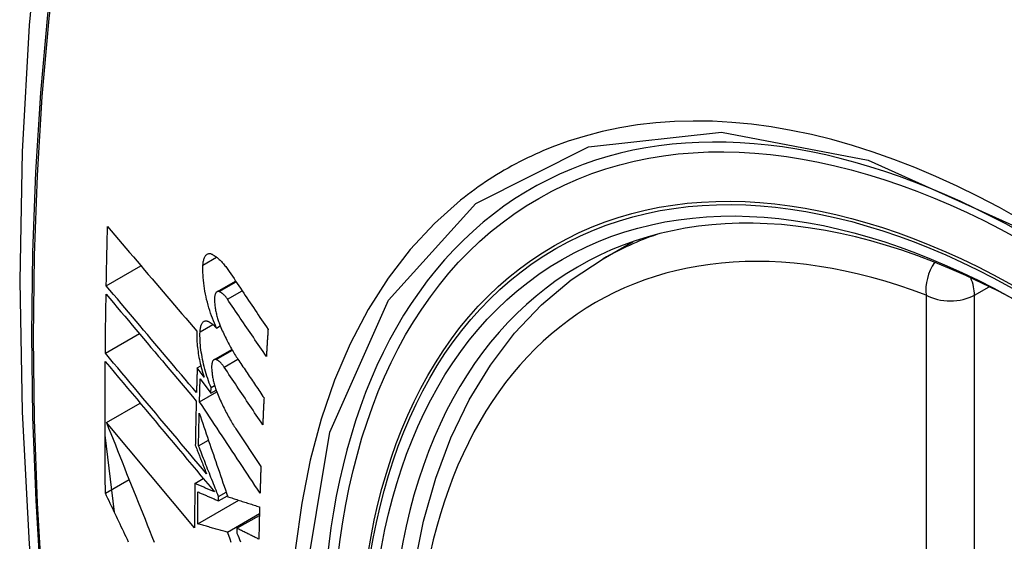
# Model space of a CAD drawing. Header units: inches. Extents: x 338.7 to 398.8, y 125.2 to 189.8.
# Tile 63 of 95: x 352.995 to 353.335, y 179.854 to 180.034. Entities that reach past the tile are written whole.
import ezdxf

# ---------------------------------------------------------------- set-up
doc = ezdxf.new("R2010")
doc.units = ezdxf.units.IN
doc.header["$MEASUREMENT"] = 0
doc.layers.add('Visible Edges(ANSI)', color=7, linetype='Continuous', lineweight=25)
doc.layers.add('Visible Tangent Edges(ANSI)', color=7, linetype='Continuous', lineweight=25)

msp = doc.modelspace()

# ---------------------------------------------------------------- linework, layer by layer
at = {"layer": 'Visible Edges(ANSI)'}
for p, q in [((353.19629, 179.95153), (353.20659, 179.95747)), ((353.02449, 179.94217), (353.03649, 179.94908)), ((353.06276, 179.94012), (353.06921, 179.94383)), ((353.06262, 179.92759), (353.06389, 179.92832)), ((353.02417, 179.91889), (353.03592, 179.92565)), ((353.06171, 179.91663), (353.0679, 179.92019)), ((353.05592, 179.91378), (353.05717, 179.9145)), ((353.0583, 179.91061), (353.05592, 179.91378)), ((353.05695, 179.90998), (353.06065, 179.90503)), ((353.05672, 179.90211), (353.06268, 179.90553)), ((353.06065, 179.90503), (353.06072, 179.90704)), ((353.06065, 179.90503), (353.06248, 179.90608)), ((353.06072, 179.90704), (353.06194, 179.90774)), ((353.02454, 179.89495), (353.03617, 179.90165)), ((353.05503, 179.85849), (353.02454, 179.89495)), ((353.06931, 179.89271), (353.07795, 179.87971)), ((353.02731, 179.86388), (353.02406, 179.89049)), ((353.05639, 179.88687), (353.05979, 179.88883)), ((353.02419, 179.87046), (353.0324, 179.87519)), ((353.0551, 179.87386), (353.05804, 179.87555)), ((353.05612, 179.85984), (353.07034, 179.86803)), ((353.06328, 179.86784), (353.06636, 179.86962)), ((353.06328, 179.86784), (353.0633, 179.86928)), ((353.0633, 179.86928), (353.06595, 179.87081)), ((353.0664, 179.85704), (353.07743, 179.8634)), ((353.06967, 179.85833), (353.07742, 179.8628)), ((353.06967, 179.85833), (353.06965, 179.85669))]:
    msp.add_line(p, q, dxfattribs=at)
at = {"layer": 'Visible Edges(ANSI)', "flags": 128}
for points in [[(353.04858, 180.27646), (353.03574, 180.23835), (353.02469, 180.19912), (353.01539, 180.15883), (353.00784, 180.11756), (353.002, 180.07537), (352.99785, 180.03232), (352.99538, 179.98848), (352.99456, 179.94391), (352.99537, 179.89866), (352.9978, 179.85281), (353.00182, 179.80641), (353.00742, 179.75954), (353.01456, 179.71225), (353.02324, 179.66461), (353.03343, 179.6167), (353.04511, 179.56858)], [(353.02449, 179.94217), (353.0245, 179.94302), (353.02452, 179.94387), (353.02454, 179.94472), (353.02455, 179.94558), (353.02457, 179.94643), (353.02459, 179.94728), (353.0246, 179.94814), (353.02462, 179.94899), (353.02464, 179.94985), (353.02466, 179.9507), (353.02468, 179.95155), (353.02469, 179.95241), (353.02471, 179.95326), (353.02473, 179.95411), (353.02475, 179.95497), (353.02477, 179.95582), (353.02479, 179.95668), (353.02481, 179.95753), (353.02483, 179.95839), (353.02485, 179.95924), (353.02487, 179.9601), (353.0249, 179.96095), (353.02492, 179.96181), (353.02494, 179.96266)], [(353.02494, 179.96266), (353.0262, 179.96118), (353.02747, 179.95969), (353.02874, 179.95819), (353.03001, 179.95669), (353.03129, 179.95519), (353.03257, 179.95369), (353.03385, 179.95218), (353.03514, 179.95067), (353.03643, 179.94916), (353.03772, 179.94764), (353.03901, 179.94613), (353.0403, 179.94461), (353.0416, 179.9431), (353.04289, 179.94158), (353.04419, 179.94006), (353.04548, 179.93855), (353.04678, 179.93703), (353.04807, 179.93552), (353.04937, 179.93401), (353.05066, 179.9325), (353.05195, 179.93099), (353.05324, 179.92949), (353.05453, 179.92798), (353.05581, 179.92649)], [(353.05792, 179.94935), (353.05794, 179.94973), (353.05798, 179.95009), (353.05803, 179.95044), (353.05809, 179.95078), (353.05816, 179.95109), (353.05824, 179.95139), (353.05833, 179.95167), (353.05844, 179.95193), (353.05855, 179.95217), (353.05867, 179.95238), (353.0588, 179.95258), (353.05894, 179.95275), (353.05909, 179.95291), (353.05924, 179.95303), (353.05941, 179.95314), (353.05958, 179.95322), (353.05975, 179.95328), (353.05993, 179.95332), (353.06012, 179.95333), (353.06031, 179.95333), (353.06051, 179.9533), (353.0607, 179.95324), (353.06091, 179.95317), (353.06111, 179.95307)], [(353.06111, 179.95307), (353.06135, 179.95294), (353.0616, 179.95279), (353.06184, 179.95264), (353.06209, 179.95248), (353.06233, 179.9523), (353.06258, 179.95212), (353.06282, 179.95192), (353.06307, 179.95172), (353.06332, 179.95151), (353.06356, 179.95128), (353.06381, 179.95105), (353.06406, 179.9508), (353.06431, 179.95055), (353.06455, 179.95029), (353.0648, 179.95001), (353.06504, 179.94973), (353.06529, 179.94944), (353.06553, 179.94914), (353.06577, 179.94884), (353.06602, 179.94852), (353.06626, 179.9482), (353.0665, 179.94786), (353.06674, 179.94752), (353.06697, 179.94717)], [(353.16346, 179.64337), (353.15572, 179.66255), (353.14887, 179.68182), (353.14293, 179.70108), (353.13794, 179.72025), (353.13391, 179.73926), (353.13087, 179.75801), (353.12884, 179.77643), (353.12783, 179.79443), (353.12785, 179.81195), (353.12891, 179.8289), (353.13101, 179.84522), (353.13416, 179.86083), (353.13837, 179.87566), (353.14363, 179.88965), (353.14993, 179.90271), (353.15726, 179.91478), (353.1656, 179.92577), (353.17492, 179.93561), (353.18518, 179.94422), (353.19629, 179.95153)], [(353.06262, 179.92759), (353.06224, 179.9284), (353.06188, 179.92923), (353.06153, 179.93008), (353.06118, 179.93096), (353.06086, 179.93184), (353.06054, 179.93275), (353.06024, 179.93366), (353.05995, 179.93459), (353.05968, 179.93553), (353.05943, 179.93647), (353.05919, 179.93743), (353.05897, 179.93838), (353.05877, 179.93934), (353.05859, 179.9403), (353.05843, 179.94125), (353.05829, 179.9422), (353.05817, 179.94314), (353.05806, 179.94408), (353.05799, 179.945), (353.05793, 179.9459), (353.05789, 179.94679), (353.05788, 179.94767), (353.05789, 179.94852), (353.05792, 179.94935)], [(353.06697, 179.94717), (353.06753, 179.94634), (353.06809, 179.9455), (353.06865, 179.94467), (353.0692, 179.94383), (353.06976, 179.943), (353.07032, 179.94216), (353.07088, 179.94132), (353.07144, 179.94049), (353.072, 179.93965), (353.07256, 179.93881), (353.07312, 179.93798), (353.07368, 179.93714), (353.07424, 179.9363), (353.0748, 179.93547), (353.07536, 179.93463), (353.07592, 179.93379), (353.07649, 179.93296), (353.07705, 179.93212), (353.07761, 179.93128), (353.07817, 179.93045), (353.07873, 179.92961), (353.07929, 179.92878), (353.07985, 179.92794), (353.08041, 179.92711)], [(353.02417, 179.91889), (353.02418, 179.91974), (353.02418, 179.92058), (353.02419, 179.92143), (353.0242, 179.92228), (353.02421, 179.92313), (353.02422, 179.92398), (353.02423, 179.92483), (353.02424, 179.92568), (353.02425, 179.92653), (353.02426, 179.92738), (353.02427, 179.92823), (353.02428, 179.92908), (353.02429, 179.92992), (353.02431, 179.93077), (353.02432, 179.93162), (353.02433, 179.93247), (353.02434, 179.93332), (353.02436, 179.93417), (353.02437, 179.93502), (353.02438, 179.93587), (353.0244, 179.93672), (353.02441, 179.93758), (353.02442, 179.93843), (353.02444, 179.93928)], [(353.02444, 179.93928), (353.02571, 179.93776), (353.02699, 179.93625), (353.02827, 179.93473), (353.02956, 179.9332), (353.03085, 179.93167), (353.03214, 179.93013), (353.03344, 179.92859), (353.03474, 179.92705), (353.03604, 179.92551), (353.03734, 179.92396), (353.03865, 179.92241), (353.03995, 179.92086), (353.04126, 179.91932), (353.04257, 179.91777), (353.04388, 179.91622), (353.04519, 179.91467), (353.04649, 179.91312), (353.0478, 179.91157), (353.0491, 179.91003), (353.05041, 179.90849), (353.05171, 179.90695), (353.05301, 179.90541), (353.0543, 179.90388), (353.0556, 179.90235)], [(353.05567, 179.90526), (353.05438, 179.90678), (353.05308, 179.90831), (353.05178, 179.90985), (353.05048, 179.91139), (353.04917, 179.91293), (353.04787, 179.91447), (353.04656, 179.91602), (353.04525, 179.91757), (353.04394, 179.91912), (353.04263, 179.92066), (353.04133, 179.92221), (353.04002, 179.92376), (353.03871, 179.92531), (353.0374, 179.92686), (353.0361, 179.9284), (353.0348, 179.92995), (353.0335, 179.93149), (353.0322, 179.93302), (353.0309, 179.93456), (353.02961, 179.93609), (353.02832, 179.93762), (353.02704, 179.93914), (353.02576, 179.94066), (353.02449, 179.94217)], [(353.06353, 179.94017), (353.06341, 179.9402), (353.0633, 179.94022), (353.06319, 179.94023), (353.06308, 179.94022), (353.06298, 179.94021), (353.06287, 179.94017), (353.06278, 179.94013), (353.06268, 179.94007), (353.06259, 179.93999), (353.0625, 179.93991), (353.06242, 179.93981), (353.06235, 179.9397), (353.06228, 179.93957), (353.06221, 179.93943), (353.06215, 179.93928), (353.0621, 179.93912), (353.06205, 179.93895), (353.06201, 179.93876), (353.06198, 179.93857), (353.06195, 179.93837), (353.06193, 179.93815), (353.06192, 179.93793), (353.06191, 179.93771), (353.06191, 179.93747)], [(353.06635, 179.93758), (353.06624, 179.93774), (353.06612, 179.93791), (353.06601, 179.93806), (353.06589, 179.93822), (353.06577, 179.93836), (353.06565, 179.93851), (353.06554, 179.93865), (353.06542, 179.93878), (353.0653, 179.93891), (353.06518, 179.93903), (353.06506, 179.93915), (353.06494, 179.93926), (353.06482, 179.93937), (353.0647, 179.93947), (353.06458, 179.93956), (353.06446, 179.93965), (353.06435, 179.93974), (353.06423, 179.93982), (353.06411, 179.93989), (353.06399, 179.93996), (353.06388, 179.94002), (353.06376, 179.94007), (353.06364, 179.94012), (353.06353, 179.94017)], [(353.06191, 179.93747), (353.06192, 179.93711), (353.06193, 179.93674), (353.06195, 179.93637), (353.06198, 179.93599), (353.06202, 179.93561), (353.06206, 179.93523), (353.06211, 179.93484), (353.06217, 179.93445), (353.06223, 179.93406), (353.0623, 179.93367), (353.06238, 179.93327), (353.06246, 179.93288), (353.06255, 179.93248), (353.06265, 179.93209), (353.06275, 179.9317), (353.06285, 179.93131), (353.06296, 179.93093), (353.06308, 179.93055), (353.0632, 179.93017), (353.06333, 179.92979), (353.06346, 179.92943), (353.06359, 179.92906), (353.06373, 179.9287), (353.06388, 179.92835)], [(353.07983, 179.91778), (353.07927, 179.9186), (353.0787, 179.91943), (353.07814, 179.92025), (353.07758, 179.92108), (353.07702, 179.9219), (353.07646, 179.92273), (353.07589, 179.92355), (353.07533, 179.92438), (353.07477, 179.9252), (353.07421, 179.92603), (353.07364, 179.92685), (353.07308, 179.92768), (353.07252, 179.92851), (353.07196, 179.92933), (353.0714, 179.93016), (353.07083, 179.93098), (353.07027, 179.93181), (353.06971, 179.93263), (353.06915, 179.93346), (353.06859, 179.93428), (353.06803, 179.93511), (353.06747, 179.93593), (353.06691, 179.93675), (353.06635, 179.93758)], [(353.05692, 179.92629), (353.05694, 179.92666), (353.05697, 179.92702), (353.05702, 179.92736), (353.05707, 179.92768), (353.05714, 179.92799), (353.05722, 179.92827), (353.05731, 179.92854), (353.0574, 179.92879), (353.05751, 179.92902), (353.05763, 179.92922), (353.05775, 179.92941), (353.05789, 179.92957), (353.05803, 179.92971), (353.05818, 179.92982), (353.05834, 179.92992), (353.0585, 179.92999), (353.05867, 179.93003), (353.05885, 179.93006), (353.05903, 179.93006), (353.05922, 179.93004), (353.05941, 179.93), (353.0596, 179.92993), (353.05979, 179.92985), (353.05999, 179.92974)], [(353.05999, 179.92974), (353.0601, 179.92967), (353.06021, 179.9296), (353.06032, 179.92953), (353.06043, 179.92946), (353.06053, 179.92939), (353.06064, 179.92931), (353.06075, 179.92923), (353.06086, 179.92915), (353.06097, 179.92907), (353.06108, 179.92899), (353.06119, 179.9289), (353.0613, 179.92881), (353.06141, 179.92872), (353.06152, 179.92863), (353.06163, 179.92853), (353.06174, 179.92844), (353.06185, 179.92834), (353.06196, 179.92824), (353.06207, 179.92813), (353.06218, 179.92803), (353.06229, 179.92792), (353.0624, 179.92781), (353.06251, 179.9277), (353.06262, 179.92759)], [(353.05581, 179.92649), (353.05579, 179.9259), (353.05578, 179.9253), (353.05578, 179.92468), (353.05579, 179.92406), (353.05582, 179.92342), (353.05585, 179.92278), (353.0559, 179.92213), (353.05596, 179.92147), (353.05603, 179.92081), (353.05611, 179.92014), (353.0562, 179.91946), (353.0563, 179.91878), (353.05642, 179.9181), (353.05654, 179.91741), (353.05667, 179.91672), (353.05682, 179.91603), (353.05697, 179.91535), (353.05713, 179.91466), (353.05731, 179.91397), (353.05749, 179.91329), (353.05768, 179.91261), (353.05787, 179.91194), (353.05808, 179.91127), (353.0583, 179.91061)], [(353.06072, 179.90704), (353.06041, 179.9078), (353.06011, 179.90857), (353.05983, 179.90935), (353.05955, 179.91014), (353.05928, 179.91095), (353.05903, 179.91176), (353.05879, 179.91258), (353.05856, 179.9134), (353.05834, 179.91424), (353.05814, 179.91507), (353.05795, 179.91591), (353.05777, 179.91675), (353.05761, 179.91759), (353.05747, 179.91842), (353.05734, 179.91926), (353.05722, 179.92008), (353.05712, 179.9209), (353.05704, 179.92171), (353.05698, 179.92251), (353.05693, 179.9233), (353.0569, 179.92407), (353.05689, 179.92483), (353.05689, 179.92557), (353.05692, 179.92629)], [(353.06388, 179.92835), (353.06412, 179.92778), (353.06436, 179.92722), (353.06461, 179.92666), (353.06486, 179.92611), (353.06512, 179.92557), (353.06537, 179.92503), (353.06563, 179.92449), (353.06589, 179.92397), (353.06615, 179.92344), (353.06641, 179.92293), (353.06668, 179.92242), (353.06695, 179.92191), (353.06721, 179.92141), (353.06749, 179.92092), (353.06776, 179.92043), (353.06804, 179.91996), (353.06831, 179.91948), (353.06859, 179.91902), (353.06887, 179.91856), (353.06915, 179.91811), (353.06944, 179.91766), (353.06972, 179.91722), (353.07001, 179.91679), (353.07029, 179.91637)], [(353.08041, 179.92711), (353.08039, 179.92672), (353.08036, 179.92633), (353.08034, 179.92594), (353.08031, 179.92555), (353.08029, 179.92516), (353.08026, 179.92477), (353.08024, 179.92438), (353.08021, 179.924), (353.08019, 179.92361), (353.08016, 179.92322), (353.08014, 179.92283), (353.08011, 179.92244), (353.08009, 179.92205), (353.08007, 179.92166), (353.08004, 179.92127), (353.08002, 179.92089), (353.07999, 179.9205), (353.07997, 179.92011), (353.07995, 179.91972), (353.07992, 179.91933), (353.0799, 179.91894), (353.07988, 179.91856), (353.07985, 179.91817), (353.07983, 179.91778)], [(353.05916, 179.87715), (353.05772, 179.87887), (353.05627, 179.8806), (353.05481, 179.88234), (353.05335, 179.88408), (353.05188, 179.88582), (353.05042, 179.88757), (353.04895, 179.88933), (353.04748, 179.89108), (353.046, 179.89284), (353.04453, 179.89459), (353.04306, 179.89635), (353.04158, 179.89811), (353.04011, 179.89986), (353.03864, 179.90161), (353.03718, 179.90336), (353.03571, 179.90511), (353.03425, 179.90686), (353.03279, 179.90859), (353.03134, 179.91033), (353.02989, 179.91205), (353.02845, 179.91377), (353.02702, 179.91549), (353.02559, 179.91719), (353.02417, 179.91889)], [(353.02419, 179.87046), (353.02417, 179.87235), (353.02415, 179.87424), (353.02413, 179.87613), (353.02412, 179.87802), (353.02411, 179.87991), (353.0241, 179.8818), (353.02409, 179.88369), (353.02408, 179.88559), (353.02407, 179.88748), (353.02407, 179.88938), (353.02406, 179.89128), (353.02406, 179.89317), (353.02406, 179.89507), (353.02406, 179.89697), (353.02406, 179.89887), (353.02406, 179.90077), (353.02407, 179.90267), (353.02408, 179.90458), (353.02408, 179.90648), (353.02409, 179.90839), (353.0241, 179.91029), (353.02411, 179.9122), (353.02413, 179.9141), (353.02414, 179.91601)], [(353.02414, 179.91601), (353.02567, 179.91419), (353.0272, 179.91236), (353.02875, 179.91051), (353.0303, 179.90866), (353.03186, 179.9068), (353.03343, 179.90492), (353.035, 179.90305), (353.03658, 179.90116), (353.03816, 179.89927), (353.03975, 179.89738), (353.04134, 179.89548), (353.04293, 179.89358), (353.04452, 179.89168), (353.04612, 179.88978), (353.04771, 179.88788), (353.0493, 179.88598), (353.0509, 179.88408), (353.05249, 179.88218), (353.05407, 179.88029), (353.05566, 179.8784), (353.05723, 179.87652), (353.05881, 179.87464), (353.06037, 179.87277), (353.06193, 179.87091)], [(353.06247, 179.91667), (353.06235, 179.9167), (353.06224, 179.91673), (353.06213, 179.91674), (353.06203, 179.91673), (353.06193, 179.91671), (353.06183, 179.91668), (353.06173, 179.91664), (353.06164, 179.91658), (353.06155, 179.91651), (353.06147, 179.91643), (353.06139, 179.91633), (353.06132, 179.91622), (353.06125, 179.9161), (353.06119, 179.91596), (353.06113, 179.91581), (353.06108, 179.91565), (353.06104, 179.91548), (353.061, 179.9153), (353.06097, 179.91511), (353.06095, 179.91491), (353.06093, 179.9147), (353.06091, 179.91448), (353.06091, 179.91425), (353.06091, 179.91402)], [(353.06524, 179.91405), (353.06513, 179.91422), (353.06501, 179.91438), (353.0649, 179.91454), (353.06478, 179.91469), (353.06467, 179.91484), (353.06455, 179.91499), (353.06444, 179.91513), (353.06432, 179.91526), (353.0642, 179.91539), (353.06408, 179.91551), (353.06397, 179.91563), (353.06385, 179.91575), (353.06373, 179.91585), (353.06361, 179.91596), (353.0635, 179.91605), (353.06338, 179.91614), (353.06326, 179.91623), (353.06315, 179.91631), (353.06303, 179.91638), (353.06292, 179.91645), (353.0628, 179.91651), (353.06269, 179.91657), (353.06258, 179.91662), (353.06247, 179.91667)], [(353.07029, 179.91637), (353.07066, 179.91583), (353.07102, 179.91529), (353.07138, 179.91475), (353.07175, 179.91421), (353.07211, 179.91367), (353.07247, 179.91313), (353.07284, 179.91259), (353.0732, 179.91205), (353.07356, 179.91151), (353.07393, 179.91097), (353.07429, 179.91043), (353.07465, 179.90989), (353.07502, 179.90936), (353.07538, 179.90882), (353.07575, 179.90828), (353.07611, 179.90774), (353.07647, 179.9072), (353.07684, 179.90666), (353.0772, 179.90612), (353.07756, 179.90558), (353.07793, 179.90504), (353.07829, 179.9045), (353.07866, 179.90396), (353.07902, 179.90342)], [(353.05592, 179.91378), (353.05591, 179.91342), (353.0559, 179.91307), (353.05589, 179.91271), (353.05588, 179.91236), (353.05587, 179.912), (353.05586, 179.91165), (353.05585, 179.91129), (353.05583, 179.91094), (353.05582, 179.91058), (353.05581, 179.91022), (353.0558, 179.90987), (353.05579, 179.90951), (353.05578, 179.90916), (353.05577, 179.9088), (353.05576, 179.90845), (353.05575, 179.90809), (353.05574, 179.90774), (353.05573, 179.90738), (353.05572, 179.90703), (353.05571, 179.90667), (353.0557, 179.90632), (353.05569, 179.90596), (353.05568, 179.90561), (353.05567, 179.90526)], [(353.06091, 179.91402), (353.06092, 179.91366), (353.06094, 179.91329), (353.06097, 179.91292), (353.061, 179.91255), (353.06104, 179.91217), (353.06108, 179.91178), (353.06114, 179.9114), (353.0612, 179.91101), (353.06126, 179.91062), (353.06134, 179.91022), (353.06141, 179.90983), (353.0615, 179.90944), (353.06159, 179.90905), (353.06169, 179.90865), (353.06179, 179.90826), (353.0619, 179.90788), (353.06201, 179.90749), (353.06213, 179.90711), (353.06225, 179.90673), (353.06238, 179.90636), (353.06251, 179.90599), (353.06264, 179.90562), (353.06278, 179.90526), (353.06293, 179.90491)], [(353.07856, 179.89416), (353.078, 179.89499), (353.07745, 179.89582), (353.07689, 179.89665), (353.07634, 179.89747), (353.07578, 179.8983), (353.07523, 179.89913), (353.07467, 179.89996), (353.07412, 179.90079), (353.07356, 179.90162), (353.07301, 179.90245), (353.07245, 179.90328), (353.0719, 179.90411), (353.07134, 179.90494), (353.07079, 179.90577), (353.07023, 179.9066), (353.06968, 179.90743), (353.06912, 179.90826), (353.06857, 179.90909), (353.06801, 179.90991), (353.06746, 179.91074), (353.0669, 179.91157), (353.06635, 179.9124), (353.0658, 179.91323), (353.06524, 179.91405)], [(353.05672, 179.90211), (353.05673, 179.90243), (353.05674, 179.90276), (353.05675, 179.90309), (353.05676, 179.90342), (353.05677, 179.90375), (353.05678, 179.90407), (353.05679, 179.9044), (353.0568, 179.90473), (353.0568, 179.90506), (353.05681, 179.90539), (353.05682, 179.90572), (353.05683, 179.90604), (353.05684, 179.90637), (353.05685, 179.9067), (353.05686, 179.90703), (353.05687, 179.90736), (353.05688, 179.90768), (353.05689, 179.90801), (353.0569, 179.90834), (353.05691, 179.90867), (353.05692, 179.909), (353.05693, 179.90933), (353.05694, 179.90966), (353.05695, 179.90998)], [(353.0556, 179.90235), (353.05558, 179.90171), (353.05556, 179.90107), (353.05555, 179.90043), (353.05553, 179.8998), (353.05552, 179.89916), (353.0555, 179.89852), (353.05549, 179.89788), (353.05547, 179.89725), (353.05546, 179.89661), (353.05544, 179.89597), (353.05543, 179.89533), (353.05542, 179.89469), (353.0554, 179.89406), (353.05539, 179.89342), (353.05538, 179.89278), (353.05536, 179.89215), (353.05535, 179.89151), (353.05534, 179.89087), (353.05533, 179.89023), (353.05532, 179.8896), (353.0553, 179.88896), (353.05529, 179.88832), (353.05528, 179.88769), (353.05527, 179.88705)], [(353.07764, 179.87053), (353.07677, 179.87185), (353.0759, 179.87316), (353.07503, 179.87447), (353.07416, 179.87579), (353.07328, 179.87711), (353.07241, 179.87842), (353.07154, 179.87974), (353.07067, 179.88106), (353.06979, 179.88237), (353.06892, 179.88369), (353.06805, 179.88501), (353.06718, 179.88633), (353.0663, 179.88765), (353.06543, 179.88896), (353.06456, 179.89028), (353.06368, 179.8916), (353.06281, 179.89292), (353.06194, 179.89423), (353.06107, 179.89555), (353.0602, 179.89686), (353.05933, 179.89817), (353.05846, 179.89949), (353.05759, 179.9008), (353.05672, 179.90211)], [(353.06293, 179.90491), (353.06317, 179.90434), (353.06341, 179.90377), (353.06366, 179.9032), (353.06391, 179.90264), (353.06416, 179.90209), (353.06442, 179.90154), (353.06467, 179.901), (353.06493, 179.90046), (353.06519, 179.89993), (353.06545, 179.8994), (353.06572, 179.89888), (353.06598, 179.89837), (353.06625, 179.89786), (353.06652, 179.89736), (353.06679, 179.89686), (353.06707, 179.89637), (353.06734, 179.89589), (353.06762, 179.89542), (353.0679, 179.89495), (353.06818, 179.89448), (353.06846, 179.89403), (353.06874, 179.89358), (353.06903, 179.89314), (353.06931, 179.89271)], [(353.07902, 179.90342), (353.079, 179.90303), (353.07898, 179.90265), (353.07896, 179.90226), (353.07894, 179.90187), (353.07892, 179.90149), (353.0789, 179.9011), (353.07888, 179.90072), (353.07886, 179.90033), (353.07884, 179.89994), (353.07882, 179.89956), (353.0788, 179.89917), (353.07878, 179.89879), (353.07876, 179.8984), (353.07874, 179.89802), (353.07873, 179.89763), (353.07871, 179.89724), (353.07869, 179.89686), (353.07867, 179.89647), (353.07865, 179.89609), (353.07863, 179.8957), (353.07861, 179.89532), (353.0786, 179.89493), (353.07858, 179.89455), (353.07856, 179.89416)], [(353.05639, 179.88687), (353.05639, 179.88734), (353.0564, 179.88781), (353.05641, 179.88828), (353.05642, 179.88875), (353.05643, 179.88922), (353.05644, 179.88969), (353.05645, 179.89016), (353.05646, 179.89063), (353.05647, 179.8911), (353.05648, 179.89157), (353.05649, 179.89204), (353.0565, 179.89251), (353.05651, 179.89298), (353.05652, 179.89345), (353.05653, 179.89391), (353.05654, 179.89438), (353.05655, 179.89485), (353.05656, 179.89532), (353.05657, 179.89579), (353.05658, 179.89627), (353.05659, 179.89674), (353.0566, 179.89721), (353.05661, 179.89768), (353.05662, 179.89815)], [(353.05662, 179.89815), (353.05702, 179.89697), (353.05742, 179.89579), (353.05783, 179.89461), (353.05823, 179.89342), (353.05864, 179.89223), (353.05904, 179.89103), (353.05945, 179.88983), (353.05986, 179.88863), (353.06027, 179.88743), (353.06068, 179.88623), (353.06109, 179.88502), (353.06151, 179.88381), (353.06192, 179.8826), (353.06233, 179.88139), (353.06275, 179.88018), (353.06316, 179.87896), (353.06358, 179.87775), (353.06399, 179.87654), (353.06441, 179.87532), (353.06482, 179.87411), (353.06524, 179.8729), (353.06565, 179.87169), (353.06607, 179.87048), (353.06648, 179.86927)], [(353.02454, 179.89495), (353.02531, 179.89301), (353.02608, 179.89107), (353.02685, 179.88912), (353.02763, 179.88716), (353.02841, 179.8852), (353.02919, 179.88324), (353.02997, 179.88127), (353.03075, 179.8793), (353.03154, 179.87733), (353.03233, 179.87535), (353.03312, 179.87337), (353.03391, 179.87139), (353.0347, 179.86941), (353.0355, 179.86743), (353.03629, 179.86545), (353.03709, 179.86347), (353.03789, 179.86148), (353.03868, 179.8595), (353.03948, 179.85752), (353.04028, 179.85555), (353.04107, 179.85357)], [(353.05527, 179.88705), (353.05543, 179.88664), (353.05559, 179.88623), (353.05576, 179.88582), (353.05592, 179.8854), (353.05608, 179.88499), (353.05624, 179.88458), (353.0564, 179.88417), (353.05656, 179.88376), (353.05673, 179.88334), (353.05689, 179.88293), (353.05705, 179.88252), (353.05721, 179.8821), (353.05738, 179.88169), (353.05754, 179.88128), (353.0577, 179.88087), (353.05786, 179.88045), (353.05803, 179.88004), (353.05819, 179.87963), (353.05835, 179.87921), (353.05851, 179.8788), (353.05868, 179.87839), (353.05884, 179.87797), (353.059, 179.87756), (353.05916, 179.87715)], [(353.0633, 179.86928), (353.06301, 179.87002), (353.06272, 179.87075), (353.06243, 179.87149), (353.06214, 179.87222), (353.06185, 179.87296), (353.06156, 179.8737), (353.06127, 179.87443), (353.06098, 179.87517), (353.06069, 179.8759), (353.0604, 179.87664), (353.06012, 179.87737), (353.05983, 179.87811), (353.05954, 179.87884), (353.05925, 179.87957), (353.05896, 179.88031), (353.05867, 179.88104), (353.05839, 179.88177), (353.0581, 179.8825), (353.05781, 179.88323), (353.05753, 179.88396), (353.05724, 179.88469), (353.05696, 179.88542), (353.05667, 179.88614), (353.05639, 179.88687)], [(353.07795, 179.87971), (353.07793, 179.87932), (353.07792, 179.87894), (353.07791, 179.87856), (353.07789, 179.87818), (353.07788, 179.87779), (353.07786, 179.87741), (353.07785, 179.87703), (353.07784, 179.87664), (353.07782, 179.87626), (353.07781, 179.87588), (353.0778, 179.8755), (353.07778, 179.87512), (353.07777, 179.87473), (353.07776, 179.87435), (353.07775, 179.87397), (353.07773, 179.87359), (353.07772, 179.87321), (353.07771, 179.87282), (353.0777, 179.87244), (353.07768, 179.87206), (353.07767, 179.87168), (353.07766, 179.8713), (353.07765, 179.87092), (353.07764, 179.87053)], [(353.0551, 179.87386), (353.05509, 179.87321), (353.05509, 179.87257), (353.05508, 179.87193), (353.05508, 179.87129), (353.05507, 179.87065), (353.05507, 179.87001), (353.05506, 179.86936), (353.05506, 179.86872), (353.05505, 179.86808), (353.05505, 179.86744), (353.05505, 179.8668), (353.05504, 179.86616), (353.05504, 179.86552), (353.05504, 179.86488), (353.05504, 179.86424), (353.05503, 179.8636), (353.05503, 179.86296), (353.05503, 179.86232), (353.05503, 179.86168), (353.05503, 179.86104), (353.05503, 179.8604), (353.05503, 179.85976), (353.05503, 179.85913), (353.05503, 179.85849)], [(353.06193, 179.87091), (353.06165, 179.87103), (353.06136, 179.87116), (353.06108, 179.87128), (353.06079, 179.8714), (353.06051, 179.87152), (353.06022, 179.87165), (353.05993, 179.87177), (353.05965, 179.87189), (353.05936, 179.87202), (353.05908, 179.87214), (353.05879, 179.87226), (353.05851, 179.87238), (353.05822, 179.87251), (353.05794, 179.87263), (353.05765, 179.87275), (353.05737, 179.87288), (353.05708, 179.873), (353.0568, 179.87312), (353.05652, 179.87324), (353.05623, 179.87337), (353.05595, 179.87349), (353.05566, 179.87361), (353.05538, 179.87373), (353.0551, 179.87386)], [(353.03221, 179.85356), (353.03179, 179.85445), (353.03136, 179.85534), (353.03094, 179.85623), (353.03052, 179.85712), (353.03009, 179.85801), (353.02967, 179.8589), (353.02925, 179.85979), (353.02882, 179.86068), (353.0284, 179.86157), (353.02798, 179.86246), (353.02755, 179.86335), (353.02713, 179.86424), (353.02671, 179.86513), (353.02629, 179.86602), (353.02587, 179.86691), (353.02545, 179.8678), (353.02503, 179.86868), (353.02461, 179.86957), (353.02419, 179.87046)], [(353.05612, 179.85984), (353.05612, 179.8603), (353.05612, 179.86076), (353.05612, 179.86122), (353.05612, 179.86168), (353.05612, 179.86214), (353.05613, 179.8626), (353.05613, 179.86306), (353.05613, 179.86352), (353.05613, 179.86398), (353.05613, 179.86445), (353.05614, 179.86491), (353.05614, 179.86537), (353.05614, 179.86583), (353.05614, 179.86629), (353.05615, 179.86675), (353.05615, 179.86721), (353.05615, 179.86768), (353.05615, 179.86814), (353.05616, 179.8686), (353.05616, 179.86906), (353.05616, 179.86952), (353.05617, 179.86998), (353.05617, 179.87045), (353.05618, 179.87091)], [(353.05618, 179.87091), (353.05647, 179.87078), (353.05676, 179.87065), (353.05706, 179.87053), (353.05735, 179.8704), (353.05765, 179.87027), (353.05794, 179.87014), (353.05824, 179.87001), (353.05854, 179.86989), (353.05883, 179.86976), (353.05913, 179.86963), (353.05942, 179.8695), (353.05972, 179.86937), (353.06002, 179.86925), (353.06031, 179.86912), (353.06061, 179.86899), (353.06091, 179.86886), (353.0612, 179.86874), (353.0615, 179.86861), (353.06179, 179.86848), (353.06209, 179.86835), (353.06239, 179.86823), (353.06269, 179.8681), (353.06298, 179.86797), (353.06328, 179.86784)], [(353.06648, 179.86927), (353.06694, 179.86912), (353.06739, 179.86898), (353.06784, 179.86883), (353.0683, 179.86868), (353.06875, 179.86853), (353.06921, 179.86839), (353.06967, 179.86824), (353.07013, 179.86809), (353.07058, 179.86795), (353.07104, 179.8678), (353.0715, 179.86765), (353.07196, 179.86751), (353.07242, 179.86736), (353.07288, 179.86721), (353.07334, 179.86707), (353.0738, 179.86692), (353.07426, 179.86677), (353.07472, 179.86663), (353.07519, 179.86648), (353.07565, 179.86633), (353.07611, 179.86619), (353.07657, 179.86604), (353.07703, 179.8659), (353.0775, 179.86575)], [(353.0775, 179.86575), (353.07748, 179.86529), (353.07747, 179.86482), (353.07746, 179.86435), (353.07745, 179.86388), (353.07743, 179.86342), (353.07742, 179.86295), (353.07741, 179.86248), (353.0774, 179.86202), (353.07739, 179.86155), (353.07738, 179.86109), (353.07737, 179.86062), (353.07736, 179.86015), (353.07735, 179.85969), (353.07733, 179.85922), (353.07732, 179.85876), (353.07731, 179.85829), (353.0773, 179.85782), (353.07729, 179.85736), (353.07728, 179.85689), (353.07728, 179.85643), (353.07727, 179.85596), (353.07726, 179.8555), (353.07725, 179.85503), (353.07724, 179.85457)], [(353.0664, 179.85704), (353.06597, 179.85715), (353.06554, 179.85727), (353.06511, 179.85739), (353.06467, 179.8575), (353.06424, 179.85762), (353.06381, 179.85774), (353.06338, 179.85785), (353.06295, 179.85797), (353.06252, 179.85809), (353.06209, 179.8582), (353.06167, 179.85832), (353.06124, 179.85844), (353.06081, 179.85855), (353.06038, 179.85867), (353.05995, 179.85879), (353.05952, 179.85891), (353.0591, 179.85902), (353.05867, 179.85914), (353.05824, 179.85926), (353.05782, 179.85937), (353.05739, 179.85949), (353.05697, 179.85961), (353.05654, 179.85972), (353.05612, 179.85984)], [(353.07724, 179.85457), (353.07692, 179.85472), (353.07661, 179.85488), (353.07629, 179.85504), (353.07597, 179.85519), (353.07566, 179.85535), (353.07534, 179.85551), (353.07503, 179.85567), (353.07471, 179.85582), (353.07439, 179.85598), (353.07408, 179.85614), (353.07376, 179.85629), (353.07345, 179.85645), (353.07313, 179.85661), (353.07282, 179.85677), (353.0725, 179.85692), (353.07218, 179.85708), (353.07187, 179.85724), (353.07156, 179.85739), (353.07124, 179.85755), (353.07093, 179.85771), (353.07061, 179.85786), (353.0703, 179.85802), (353.06999, 179.85818), (353.06967, 179.85833)], [(353.0677, 179.85338), (353.06727, 179.8546), (353.06683, 179.85582), (353.0664, 179.85704)], [(353.06965, 179.85669), (353.06996, 179.85594), (353.07026, 179.85518), (353.07057, 179.85443), (353.07087, 179.85368)]]:
    msp.add_lwpolyline(points, dxfattribs=at)
at = {"layer": 'Visible Edges(ANSI)'}
for centre, major_axis, start_param, end_param in [((353.44992, 179.17314), (-0.64835, 1.12588), 5.16346, 5.835982), ((353.34517, 179.67609), (0.15718, -0.27294), 2.362013, 7.062765)]:
    msp.add_ellipse(centre, major_axis=major_axis, ratio=0.578093, start_param=start_param, end_param=end_param, dxfattribs=at)
msp.add_ellipse((353.34169, 179.67409), major_axis=(-0.15963, 0.2772), ratio=0.578093, dxfattribs=at)
at = {"layer": 'Visible Tangent Edges(ANSI)'}
for p, q in [((353.05792, 179.94935), (353.06264, 179.95207)), ((353.06353, 179.94017), (353.0694, 179.94354)), ((353.06635, 179.93758), (353.07143, 179.9405)), ((353.32464, 179.93898), (353.32969, 179.94188)), ((353.30794, 179.93898), (353.30794, 179.45368)), ((353.32464, 179.45368), (353.32464, 179.93898)), ((353.05692, 179.92629), (353.06129, 179.92881)), ((353.06247, 179.91667), (353.06807, 179.91989)), ((353.06524, 179.91405), (353.07001, 179.91679))]:
    msp.add_line(p, q, dxfattribs=at)
at = {"layer": 'Visible Tangent Edges(ANSI)', "flags": 128}
for points in [[(353.04774, 180.23287), (353.03997, 180.21038), (353.03285, 180.18723), (353.02638, 180.16345), (353.02057, 180.13905), (353.01544, 180.11407), (353.01098, 180.08853), (353.00721, 180.06247), (353.00412, 180.03592), (353.00173, 180.00891), (353.00002, 179.98148), (352.99901, 179.95366), (352.99868, 179.92545), (352.99904, 179.89687), (353.00009, 179.8679), (353.00182, 179.83857), (353.00423, 179.80892), (353.00732, 179.77899), (353.01109, 179.74879), (353.01553, 179.71835), (353.02065, 179.68767), (353.02643, 179.65679)], [(353.02717, 179.65635), (353.02137, 179.68717), (353.01623, 179.71779), (353.01177, 179.74818), (353.00799, 179.77831), (353.00488, 179.8082), (353.00246, 179.83779), (353.00072, 179.86706), (352.99967, 179.89596), (352.99931, 179.92448), (352.99964, 179.95261), (353.00066, 179.98035), (353.00237, 180.00769), (353.00478, 180.03461), (353.00788, 180.06106), (353.01166, 180.08701), (353.01614, 180.11243), (353.02129, 180.13729), (353.02712, 180.16156), (353.0336, 180.18522), (353.04074, 180.20823), (353.04852, 180.23059)], [(353.34057, 179.96515), (353.33326, 179.96923), (353.32594, 179.97307), (353.31863, 179.97665), (353.31132, 179.97999), (353.30404, 179.98306), (353.29679, 179.98588), (353.28957, 179.98843), (353.2824, 179.99072), (353.27529, 179.99273), (353.26824, 179.99447), (353.26127, 179.99593), (353.25435, 179.99712), (353.2475, 179.99804), (353.24071, 179.99869), (353.23401, 179.99906), (353.22739, 179.99916), (353.22087, 179.99897), (353.21446, 179.99852), (353.20816, 179.99779), (353.20198, 179.99678), (353.19593, 179.99551), (353.18999, 179.99397), (353.18419, 179.99216), (353.17851, 179.99008)], [(353.1325, 179.6359), (353.10828, 179.70505), (353.09476, 179.77276), (353.09255, 179.83598), (353.10176, 179.89158), (353.12202, 179.93721), (353.15228, 179.97059), (353.19123, 179.99021), (353.23722, 179.99533), (353.28791, 179.98567), (353.34107, 179.96169)], [(353.17851, 179.99008), (353.17709, 179.98951), (353.17568, 179.98892), (353.17427, 179.98831), (353.17288, 179.98769), (353.17149, 179.98705), (353.17012, 179.9864), (353.16875, 179.98572), (353.16739, 179.98504), (353.16604, 179.98433), (353.1647, 179.98361), (353.16337, 179.98287), (353.16205, 179.98212), (353.16074, 179.98134), (353.15944, 179.98056), (353.15815, 179.97975), (353.15687, 179.97893), (353.1556, 179.97809), (353.15434, 179.97724), (353.15309, 179.97637), (353.15185, 179.97549), (353.15062, 179.97458), (353.1494, 179.97367), (353.14819, 179.97273), (353.14699, 179.97178)], [(353.14699, 179.97178), (353.13796, 179.96377), (353.1296, 179.95477), (353.12194, 179.94482), (353.115, 179.93394), (353.10882, 179.92217), (353.10341, 179.90954), (353.09881, 179.89611), (353.09503, 179.88193), (353.09208, 179.86707), (353.08996, 179.85155), (353.08869, 179.83542), (353.08827, 179.81871), (353.08869, 179.80147), (353.08998, 179.78381), (353.09211, 179.76579), (353.09508, 179.74747), (353.09886, 179.7289), (353.10346, 179.71016), (353.10885, 179.69128), (353.11503, 179.67235), (353.12197, 179.65342)]]:
    msp.add_lwpolyline(points, dxfattribs=at)
at = {"layer": 'Visible Tangent Edges(ANSI)'}
for centre, major_axis, ratio, start_param, end_param in [((353.34418, 179.67552), (-0.17285, 0.30015), 0.578093, 5.049711, 10.658253), ((353.34413, 179.67549), (-0.1503, 0.261), 0.578093, 5.670484, 8.47055), ((353.35248, 179.6803), (-0.15619, 0.27123), 0.578093, 6.170881, 6.283185), ((353.31629, 179.94379), (-0.00416, -0.01105), 0.667544, 4.352992, 5.394234), ((353.31629, 179.94379), (0.00589, -0.01024), 0.578093, 0.787332, 1.35469), ((353.31629, 179.94379), (-0.01181, 0), 0.575862, 0.785398, 2.356194)]:
    msp.add_ellipse(centre, major_axis=major_axis, ratio=ratio, start_param=start_param, end_param=end_param, dxfattribs=at)
for centre, major_axis in [((353.34477, 179.67586), (0.17078, -0.29656)), ((353.3418, 179.67415), (-0.16238, 0.28198)), ((353.34169, 179.67409), (0.16178, -0.28094))]:
    msp.add_ellipse(centre, major_axis=major_axis, ratio=0.578093, dxfattribs=at)

doc.saveas('drawing.dxf')
